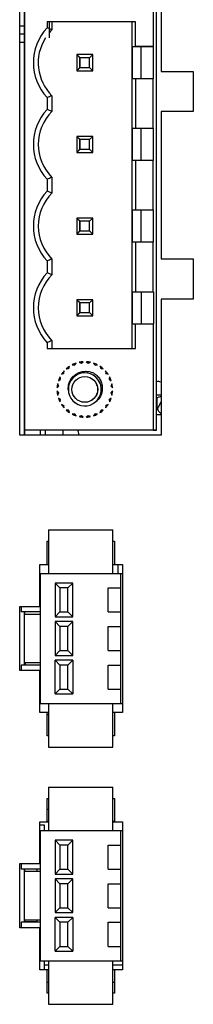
# Model space of a CAD drawing. Header units: millimetres. Extents: x 0 to 1189, y 0 to 841.
# Tile 17 of 33: x 458 to 469, y 467 to 529. Entities that reach past the tile are written whole.
import ezdxf

# ---------------------------------------------------------------- set-up
doc = ezdxf.new("R2010")
doc.units = ezdxf.units.MM
doc.header["$LTSCALE"] = 65.395
doc.layers.get('0').update_dxf_attribs({"linetype": 'CONTINUOUS'})
doc.layers.add('00_COMPONENTS', color=7, linetype='CONTINUOUS')

msp = doc.modelspace()

# ---------------------------------------------------------------- linework, layer by layer
at = {"color": 7}
for p, q in [((458.173, 502.757), (458.173, 533.837)), ((458.473, 502.757), (458.473, 533.837)), ((466.473, 533.537), (466.473, 526.917)), ((466.973, 533.837), (466.973, 525.377)), ((459.873, 528.457), (459.873, 528.089)), ((465.373, 528.457), (459.873, 528.457)), ((465.173, 508.137), (465.173, 528.457)), ((465.373, 526.917), (465.373, 528.457)), ((465.173, 526.917), (466.473, 526.917)), ((465.723, 524.917), (465.723, 526.917)), ((466.5, 524.917), (466.5, 526.917)), ((461.723, 526.417), (461.723, 525.417)), ((461.923, 526.217), (461.723, 526.417)), ((462.723, 526.417), (461.723, 526.417)), ((461.923, 525.617), (461.923, 526.217)), ((462.523, 526.217), (461.923, 526.217)), ((462.523, 526.217), (462.723, 526.417)), ((462.523, 525.617), (462.523, 526.217)), ((461.723, 525.417), (461.923, 525.617)), ((461.723, 525.417), (462.723, 525.417)), ((461.923, 525.617), (462.523, 525.617)), ((462.723, 525.417), (462.523, 525.617)), ((466.473, 524.917), (465.173, 524.917)), ((465.373, 524.917), (465.373, 521.837)), ((466.473, 521.837), (466.473, 524.917)), ((466.973, 525.377), (468.973, 525.377)), ((468.973, 525.377), (468.973, 522.877)), ((459.873, 523.745), (459.873, 523.009)), ((466.973, 522.877), (466.973, 513.717)), ((468.973, 522.877), (466.973, 522.877)), ((465.173, 521.837), (466.473, 521.837)), ((465.723, 519.837), (465.723, 521.837)), ((466.5, 519.837), (466.5, 521.837)), ((461.723, 521.337), (461.723, 520.337)), ((461.923, 521.137), (461.723, 521.337)), ((462.723, 521.337), (461.723, 521.337)), ((461.923, 520.537), (461.923, 521.137)), ((462.523, 521.137), (461.923, 521.137)), ((462.523, 521.137), (462.723, 521.337)), ((462.523, 520.537), (462.523, 521.137)), ((461.723, 520.337), (461.923, 520.537)), ((461.923, 520.537), (462.523, 520.537)), ((462.723, 520.337), (462.523, 520.537)), ((461.723, 520.337), (462.723, 520.337)), ((466.473, 519.837), (465.173, 519.837)), ((465.373, 519.837), (465.373, 516.757)), ((466.473, 516.757), (466.473, 519.837)), ((459.873, 518.665), (459.873, 517.929)), ((461.723, 516.257), (461.723, 515.257)), ((461.923, 516.057), (461.723, 516.257)), ((462.723, 516.257), (461.723, 516.257)), ((462.523, 516.057), (462.723, 516.257)), ((462.723, 515.257), (462.723, 516.257)), ((465.173, 516.757), (466.473, 516.757)), ((465.723, 514.757), (465.723, 516.757)), ((466.5, 514.757), (466.5, 516.757)), ((461.923, 515.457), (461.923, 516.057)), ((462.523, 516.057), (461.923, 516.057)), ((462.523, 515.457), (462.523, 516.057)), ((461.723, 515.257), (461.923, 515.457)), ((461.723, 515.257), (462.723, 515.257)), ((461.923, 515.457), (462.523, 515.457)), ((462.723, 515.257), (462.523, 515.457)), ((466.473, 514.757), (465.173, 514.757)), ((465.373, 514.757), (465.373, 511.677)), ((466.473, 511.677), (466.473, 514.757)), ((459.873, 513.585), (459.873, 512.849)), ((466.973, 513.717), (468.973, 513.717)), ((468.973, 513.717), (468.973, 511.217)), ((465.173, 511.677), (466.473, 511.677)), ((465.723, 511.677), (465.723, 509.677)), ((466.5, 511.677), (466.5, 509.677)), ((461.723, 511.177), (461.723, 510.177)), ((461.923, 510.977), (461.723, 511.177)), ((462.723, 511.177), (461.723, 511.177)), ((461.923, 510.377), (461.923, 510.977)), ((462.523, 510.977), (461.923, 510.977)), ((462.523, 510.977), (462.723, 511.177)), ((462.523, 510.377), (462.523, 510.977)), ((462.723, 510.177), (462.723, 511.177)), ((466.973, 511.217), (466.973, 502.757)), ((468.973, 511.217), (466.973, 511.217)), ((461.723, 510.177), (461.923, 510.377)), ((461.723, 510.177), (462.723, 510.177)), ((461.923, 510.377), (462.523, 510.377)), ((462.723, 510.177), (462.523, 510.377)), ((465.173, 509.677), (466.473, 509.677)), ((465.373, 508.137), (465.373, 509.677)), ((466.473, 509.677), (466.473, 503.057)), ((459.873, 508.505), (459.873, 508.137)), ((459.873, 508.137), (465.373, 508.137)), ((461.23, 506.915), (461.278, 507.04)), ((461.444, 507.136), (461.577, 507.115)), ((461.605, 507.127), (461.684, 507.235)), ((461.869, 507.285), (461.992, 507.23)), ((462.023, 507.234), (462.127, 507.319)), ((462.318, 507.319), (462.423, 507.234)), ((462.453, 507.23), (462.576, 507.285)), ((462.761, 507.235), (462.84, 507.127)), ((462.868, 507.115), (463.001, 507.136)), ((463.167, 507.04), (463.215, 506.915)), ((460.779, 506.541), (460.904, 506.589)), ((460.923, 506.613), (460.937, 506.747)), ((461.072, 506.882), (461.206, 506.896)), ((463.239, 506.896), (463.373, 506.882)), ((463.508, 506.747), (463.522, 506.613)), ((463.541, 506.589), (463.666, 506.541)), ((460.589, 505.827), (460.534, 505.95)), ((460.584, 506.135), (460.692, 506.214)), ((460.704, 506.242), (460.683, 506.375)), ((463.762, 506.375), (463.741, 506.242)), ((463.753, 506.214), (463.861, 506.135)), ((463.911, 505.95), (463.856, 505.827)), ((460.5, 505.692), (460.585, 505.797)), ((460.585, 505.397), (460.5, 505.501)), ((460.534, 505.243), (460.589, 505.366)), ((463.856, 505.366), (463.911, 505.243)), ((463.86, 505.797), (463.945, 505.692)), ((463.945, 505.501), (463.86, 505.397)), ((460.692, 504.979), (460.584, 505.058)), ((460.683, 504.818), (460.704, 504.951)), ((460.904, 504.604), (460.779, 504.652)), ((460.937, 504.446), (460.923, 504.58)), ((463.522, 504.58), (463.508, 504.446)), ((463.666, 504.652), (463.541, 504.604)), ((463.741, 504.951), (463.762, 504.818)), ((463.861, 505.058), (463.753, 504.979)), ((466.674, 505.037), (466.723, 505.037)), ((466.723, 504.388), (466.723, 505.095)), ((461.206, 504.297), (461.072, 504.311)), ((461.278, 504.153), (461.23, 504.278)), ((461.577, 504.078), (461.444, 504.057)), ((461.684, 503.958), (461.605, 504.066)), ((462.84, 504.066), (462.761, 503.958)), ((463.001, 504.057), (462.868, 504.078)), ((463.215, 504.278), (463.167, 504.153)), ((463.373, 504.311), (463.239, 504.297)), ((466.674, 504.037), (466.973, 504.037)), ((461.992, 503.963), (461.869, 503.908)), ((462.127, 503.874), (462.023, 503.959)), ((462.423, 503.959), (462.318, 503.874)), ((462.576, 503.908), (462.453, 503.963)), ((466.973, 502.757), (458.173, 502.757)), ((466.473, 503.057), (458.473, 503.057)), ((459.773, 502.757), (459.773, 503.057)), ((461.848, 502.8), (461.85, 502.8)), ((466.474, 503.057), (466.673, 503.057)), ((459.973, 496.857), (459.973, 494.157)), ((459.973, 496.857), (463.973, 496.857)), ((463.973, 494.157), (463.973, 496.857)), ((459.873, 494.707), (459.873, 496.157)), ((459.873, 496.157), (459.973, 496.157)), ((463.973, 496.157), (464.073, 496.157)), ((464.073, 496.157), (464.073, 494.707)), ((459.423, 492.107), (459.423, 494.707)), ((459.423, 494.707), (459.873, 494.707)), ((464.073, 494.707), (464.573, 494.707)), ((464.573, 494.707), (464.573, 485.507)), ((459.423, 494.157), (464.573, 494.157)), ((459.473, 486.057), (459.473, 494.157)), ((460.373, 493.557), (460.373, 491.457)), ((460.373, 493.557), (460.673, 493.257)), ((461.473, 493.557), (460.373, 493.557)), ((461.473, 493.557), (461.173, 493.257)), ((461.473, 491.457), (461.473, 493.557)), ((464.473, 486.057), (464.473, 494.157)), ((460.673, 493.257), (460.673, 491.757)), ((461.173, 493.257), (460.673, 493.257)), ((461.173, 491.757), (461.173, 493.257)), ((463.673, 491.757), (463.673, 493.257)), ((463.673, 493.257), (464.473, 493.257)), ((458.173, 488.107), (458.173, 492.107)), ((458.173, 492.107), (459.423, 492.107)), ((458.273, 492.107), (458.273, 491.757)), ((459.473, 491.757), (458.273, 491.757)), ((460.373, 491.457), (460.673, 491.757)), ((460.673, 491.757), (461.173, 491.757)), ((461.473, 491.457), (461.173, 491.757)), ((463.673, 491.757), (464.473, 491.757)), ((458.473, 488.607), (458.473, 491.607)), ((459.473, 491.607), (458.473, 491.607)), ((460.373, 491.457), (461.473, 491.457)), ((460.373, 491.157), (460.373, 489.057)), ((460.373, 491.157), (460.673, 490.857)), ((461.473, 491.157), (460.373, 491.157)), ((461.473, 491.157), (461.173, 490.857)), ((461.473, 489.057), (461.473, 491.157)), ((460.673, 490.857), (460.673, 489.357)), ((461.173, 490.857), (460.673, 490.857)), ((461.173, 489.357), (461.173, 490.857)), ((463.673, 489.357), (463.673, 490.857)), ((463.673, 490.857), (464.473, 490.857)), ((460.373, 489.057), (460.673, 489.357)), ((460.673, 489.357), (461.173, 489.357)), ((461.473, 489.057), (461.173, 489.357)), ((463.673, 489.357), (464.473, 489.357)), ((460.373, 489.057), (461.473, 489.057)), ((460.373, 486.657), (460.373, 488.757)), ((460.373, 488.757), (460.673, 488.457)), ((461.473, 488.757), (460.373, 488.757)), ((461.473, 488.757), (461.173, 488.457)), ((461.473, 488.757), (461.473, 486.657)), ((459.423, 488.107), (458.173, 488.107)), ((458.273, 488.457), (458.273, 488.107)), ((459.473, 488.457), (458.273, 488.457)), ((458.473, 488.607), (459.473, 488.607)), ((458.533, 488.457), (458.533, 488.607)), ((459.423, 485.507), (459.423, 488.107)), ((460.673, 488.457), (460.673, 486.957)), ((461.173, 488.457), (460.673, 488.457)), ((461.173, 486.957), (461.173, 488.457)), ((463.673, 486.957), (463.673, 488.457)), ((463.673, 488.457), (464.473, 488.457)), ((460.373, 486.657), (460.673, 486.957)), ((460.673, 486.957), (461.173, 486.957)), ((461.473, 486.657), (461.173, 486.957)), ((463.673, 486.957), (464.473, 486.957)), ((460.373, 486.657), (461.473, 486.657)), ((459.423, 486.057), (464.573, 486.057)), ((459.973, 486.057), (459.973, 483.357)), ((463.973, 483.357), (463.973, 486.057)), ((459.873, 485.507), (459.423, 485.507)), ((459.873, 484.057), (459.873, 485.507)), ((459.973, 485.362), (459.873, 485.362)), ((464.073, 485.507), (464.073, 484.057)), ((464.573, 485.507), (464.073, 485.507)), ((459.973, 484.057), (459.873, 484.057)), ((464.073, 484.057), (463.973, 484.057)), ((459.973, 483.357), (463.973, 483.357)), ((459.973, 480.857), (459.973, 478.157)), ((459.973, 480.857), (463.973, 480.857)), ((463.973, 478.157), (463.973, 480.857)), ((459.873, 478.707), (459.873, 480.157)), ((459.873, 480.157), (459.973, 480.157)), ((463.973, 480.157), (464.073, 480.157)), ((464.073, 480.157), (464.073, 478.707)), ((459.973, 479.467), (459.873, 479.467)), ((459.423, 476.107), (459.423, 478.707)), ((459.423, 478.707), (459.873, 478.707)), ((459.873, 478.747), (459.973, 478.747)), ((463.973, 478.747), (464.073, 478.747)), ((464.073, 478.707), (464.573, 478.707)), ((464.573, 478.707), (464.573, 469.507)), ((459.423, 478.157), (464.573, 478.157)), ((459.473, 470.057), (459.473, 478.157)), ((464.473, 470.057), (464.473, 478.157)), ((460.373, 477.557), (460.373, 475.457)), ((460.373, 477.557), (460.673, 477.257)), ((461.473, 477.557), (460.373, 477.557)), ((460.673, 477.257), (460.673, 475.757)), ((461.173, 477.257), (460.673, 477.257)), ((461.473, 477.557), (461.173, 477.257)), ((461.173, 475.757), (461.173, 477.257)), ((461.473, 475.457), (461.473, 477.557)), ((463.673, 475.757), (463.673, 477.257)), ((463.673, 477.257), (464.473, 477.257)), ((458.173, 472.107), (458.173, 476.107)), ((458.173, 476.107), (459.423, 476.107)), ((458.273, 476.107), (458.273, 475.757)), ((459.473, 475.757), (458.273, 475.757)), ((458.473, 472.607), (458.473, 475.607)), ((459.473, 475.607), (458.473, 475.607)), ((460.373, 475.457), (460.673, 475.757)), ((460.373, 475.457), (461.473, 475.457)), ((460.673, 475.757), (461.173, 475.757)), ((461.473, 475.457), (461.173, 475.757)), ((463.673, 475.757), (464.473, 475.757)), ((460.373, 475.157), (460.373, 473.057)), ((460.373, 475.157), (460.673, 474.857)), ((461.473, 475.157), (460.373, 475.157)), ((460.673, 474.857), (460.673, 473.357)), ((461.173, 474.857), (460.673, 474.857)), ((461.473, 475.157), (461.173, 474.857)), ((461.173, 473.357), (461.173, 474.857)), ((461.473, 473.057), (461.473, 475.157)), ((463.673, 473.357), (463.673, 474.857)), ((463.673, 474.857), (464.473, 474.857)), ((460.373, 473.057), (460.673, 473.357)), ((460.673, 473.357), (461.173, 473.357)), ((461.473, 473.057), (461.173, 473.357)), ((463.673, 473.357), (464.473, 473.357)), ((460.373, 473.057), (461.473, 473.057)), ((460.373, 470.657), (460.373, 472.757)), ((460.373, 472.757), (460.673, 472.457)), ((461.473, 472.757), (460.373, 472.757)), ((461.473, 472.757), (461.173, 472.457)), ((461.473, 472.757), (461.473, 470.657)), ((458.273, 472.457), (458.273, 472.107)), ((459.473, 472.457), (458.273, 472.457)), ((458.473, 472.607), (459.473, 472.607)), ((458.533, 472.457), (458.533, 472.511)), ((460.673, 472.457), (460.673, 470.957)), ((461.173, 472.457), (460.673, 472.457)), ((461.173, 470.957), (461.173, 472.457)), ((463.673, 470.957), (463.673, 472.457)), ((463.673, 472.457), (464.473, 472.457)), ((459.423, 472.107), (458.173, 472.107)), ((459.423, 469.507), (459.423, 472.107)), ((460.373, 470.657), (460.673, 470.957)), ((460.673, 470.957), (461.173, 470.957)), ((461.473, 470.657), (461.173, 470.957)), ((463.673, 470.957), (464.473, 470.957)), ((460.373, 470.657), (461.473, 470.657)), ((459.423, 470.057), (464.573, 470.057)), ((459.693, 469.817), (459.973, 469.817)), ((459.973, 470.057), (459.973, 467.357)), ((463.973, 467.357), (463.973, 470.057)), ((463.973, 469.817), (464.573, 469.817)), ((459.873, 469.507), (459.423, 469.507)), ((459.873, 468.057), (459.873, 469.507)), ((464.073, 469.507), (464.073, 468.057)), ((464.573, 469.507), (464.073, 469.507)), ((459.973, 468.717), (459.873, 468.717)), ((464.073, 468.717), (463.973, 468.717)), ((459.973, 468.057), (459.873, 468.057)), ((464.073, 468.057), (463.973, 468.057)), ((459.973, 467.357), (463.973, 467.357))]:
    msp.add_line(p, q, dxfattribs=at)
at = {"color": 4}
for p, q in [((466.973, 505.237), (466.674, 505.237)), ((460.853, 503.057), (460.853, 502.757)), ((459.873, 494.707), (459.973, 494.707)), ((463.973, 494.707), (464.073, 494.707)), ((464.273, 494.707), (464.273, 494.157)), ((458.473, 491.607), (458.473, 491.757)), ((458.473, 488.457), (458.473, 488.607)), ((459.973, 485.507), (459.873, 485.507)), ((464.073, 485.507), (463.973, 485.507)), ((459.873, 478.707), (459.973, 478.707)), ((463.973, 478.707), (464.073, 478.707)), ((458.473, 475.607), (458.473, 475.757)), ((458.473, 472.457), (458.473, 472.607)), ((459.973, 469.507), (459.873, 469.507)), ((464.073, 469.507), (463.973, 469.507))]:
    msp.add_line(p, q, dxfattribs=at)
at = {"color": 7}
msp.add_circle((462.223, 505.597), 0.8, dxfattribs=at)
for centre, radius, start, end in [((462.223, 525.917), 3.2, 137.25443, 222.74556), ((454.309, 513.917), 15.224, 68.05305, 68.5644), ((462.223, 520.837), 3.2, 137.25444, 222.74556), ((453.931, 507.814), 16.315, 67.50593, 68.64165), ((462.223, 515.757), 3.2, 137.25444, 222.74556), ((453.931, 502.734), 16.315, 67.50593, 68.64165), ((462.223, 510.677), 3.2, 137.25444, 222.74557), ((462.223, 510.677), 2.9, 134.98297, 179.99148), ((453.931, 497.654), 16.315, 67.50592, 68.64165), ((462.223, 505.597), 1.725, 123.18297, 131.81703), ((462.223, 505.597), 1.725, 108.18297, 116.81703), ((462.223, 505.597), 1.65, 111.96206, 113.03794), ((462.223, 505.597), 1.725, 93.18297, 101.81703), ((462.223, 505.597), 1.65, 96.96206, 98.03794), ((462.223, 505.597), 1.725, 78.18297, 86.81703), ((462.223, 505.597), 1.65, 81.96206, 83.03794), ((462.223, 505.597), 1.725, 63.18297, 71.81703), ((462.223, 505.597), 1.65, 66.96206, 68.03794), ((462.223, 505.597), 1.725, 48.18297, 56.81703), ((462.223, 505.597), 1.725, 138.18297, 146.81703), ((462.223, 505.597), 1.65, 141.96206, 143.03794), ((462.223, 505.597), 1.025, 309.21323, 300.358), ((462.223, 505.597), 1.65, 126.96206, 128.03794), ((462.223, 505.597), 1.65, 51.96206, 53.03794), ((462.223, 505.597), 1.725, 33.18297, 41.81703), ((462.223, 505.597), 1.65, 36.96206, 38.03794), ((462.223, 505.597), 1.725, 168.18297, 176.81703), ((462.223, 505.597), 1.725, 153.18297, 161.81703), ((462.223, 505.597), 1.65, 171.96206, 173.03794), ((462.223, 505.597), 1.65, 156.96206, 158.03794), ((462.223, 505.597), 1.65, 21.96206, 23.03794), ((462.223, 505.597), 1.725, 18.18297, 26.81703), ((462.223, 505.597), 1.65, 6.96206, 8.03794), ((462.223, 505.597), 1.725, 3.18297, 11.81703), ((466.776, 505.59), 0.5, 66.8627, 101.72432), ((462.223, 505.597), 1.725, 183.18297, 191.81703), ((462.223, 505.597), 1.65, 186.96206, 188.03794), ((462.223, 505.597), 1.65, 351.96206, 353.03794), ((462.223, 505.597), 1.725, 348.18297, 356.81703), ((462.223, 505.597), 1.725, 198.18297, 206.81703), ((462.223, 505.597), 1.65, 201.96206, 203.03794), ((462.223, 505.597), 1.725, 213.18297, 221.81703), ((462.223, 505.597), 1.65, 216.96206, 218.03794), ((464.373, 502.176), 3.016, 122.60905, 122.7623), ((463.65, 503.301), 1.679, 121.47743, 122.53471), ((462.009, 505.982), 1.464, 301.4872, 301.92609), ((462.398, 505.355), 0.726, 302.0032, 303.30758), ((462.157, 505.722), 1.165, 303.32023, 303.97987), ((461.588, 506.568), 2.185, 303.95412, 304.12952), ((462.223, 505.597), 1.725, 318.18297, 326.81703), ((462.223, 505.597), 1.65, 321.96206, 323.03794), ((462.223, 505.597), 1.65, 336.96206, 338.03794), ((462.223, 505.597), 1.725, 333.18297, 341.81703), ((462.223, 505.597), 1.725, 228.18297, 236.81703), ((462.223, 505.597), 1.65, 231.96206, 233.03794), ((462.223, 505.597), 1.725, 243.18297, 251.81703), ((462.223, 505.597), 1.65, 246.96206, 248.03794), ((462.223, 505.597), 1.725, 288.18297, 296.81703), ((462.223, 505.597), 1.65, 291.96206, 293.03794), ((462.223, 505.597), 1.725, 303.18297, 311.81703), ((462.223, 505.597), 1.65, 306.96206, 308.03794), ((462.223, 505.597), 1.725, 258.18297, 266.81703), ((462.223, 505.597), 1.65, 261.96206, 263.03794), ((462.223, 505.597), 1.725, 273.18297, 281.81703), ((462.223, 505.597), 1.65, 276.96206, 278.03794), ((460.853, 502.726), 1, 4.27306, 19.33614), ((460.824, 502.699), 1.029, 3.22656, 5.63737)]:
    msp.add_arc(centre, radius, start, end, dxfattribs=at)
msp.add_open_spline([(460.173, 527.968), (460.115, 527.992), (460.057, 528.015), (459.999, 528.038)], degree=3, dxfattribs=at)
for points, knots in [([(460.173, 523.865), (460.122, 523.845), (460.023, 523.802), (459.922, 523.764), (459.873, 523.745)], [0, 0, 0, 0, 0.502183, 1, 1, 1, 1]), ([(460.173, 518.785), (460.122, 518.765), (460.023, 518.722), (459.922, 518.684), (459.873, 518.665)], [0, 0, 0, 0, 0.502183, 1, 1, 1, 1]), ([(460.173, 513.705), (460.122, 513.685), (460.023, 513.642), (459.922, 513.604), (459.873, 513.585)], [0, 0, 0, 0, 0.502183, 1, 1, 1, 1]), ([(460.173, 508.625), (460.122, 508.605), (460.023, 508.562), (459.922, 508.524), (459.873, 508.505)], [0, 0, 0, 0, 0.502183, 1, 1, 1, 1]), ([(461.198, 505.597), (461.192, 505.689), (461.206, 505.877), (461.301, 506.143), (461.462, 506.374), (461.678, 506.556), (461.932, 506.678), (462.208, 506.732), (462.49, 506.716), (462.669, 506.66), (462.754, 506.622)], [0, 0, 0, 0, 0.124958, 0.249949, 0.374917, 0.499959, 0.624986, 0.74999, 0.874984, 1, 1, 1, 1]), ([(462.754, 506.622), (462.83, 506.572), (462.944, 506.494), (463.069, 506.361), (463.176, 506.213), (463.271, 506.003), (463.318, 505.731), (463.308, 505.525), (463.281, 505.391), (463.263, 505.325), (463.24, 505.26), (463.217, 505.196), (463.185, 505.135), (463.155, 505.087), (463.131, 505.048), (463.1, 505.014), (463.065, 504.969), (463.019, 504.919), (462.977, 504.88), (462.942, 504.851), (462.915, 504.83), (462.888, 504.809), (462.869, 504.795), (462.858, 504.793)], [0, 0, 0, 0, 0.125058, 0.187646, 0.250227, 0.375027, 0.499894, 0.624784, 0.65607, 0.687331, 0.718619, 0.749889, 0.78116, 0.812425, 0.828068, 0.843692, 0.874962, 0.906229, 0.937501, 0.953137, 0.968773, 0.984403, 1, 1, 1, 1]), ([(462.858, 504.793), (462.853, 504.792), (462.843, 504.792), (462.823, 504.785), (462.816, 504.769), (462.814, 504.759)], [0, 0, 0, 0, 0.253374, 0.500109, 1, 1, 1, 1]), ([(466.723, 505.095), (466.743, 505.101), (466.828, 505.125), (466.911, 505.154), (466.973, 505.177)], [0, 0, 0, 0, 0.247263, 1, 1, 1, 1]), ([(466.973, 504.878), (466.932, 504.79), (466.855, 504.624), (466.768, 504.462), (466.723, 504.388)], [0, 0, 0, 0, 0.529077, 1, 1, 1, 1]), ([(466.723, 504.388), (466.76, 504.326), (466.833, 504.218), (466.925, 504.124), (466.973, 504.091)], [0, 0, 0, 0, 0.557965, 1, 1, 1, 1])]:
    msp.add_open_spline(points, degree=3, knots=knots, dxfattribs=at)
at = {"layer": '00_COMPONENTS', "color": 7}
for p, q in [((458.475, 533.837), (458.474, 502.757)), ((466.475, 533.537), (466.475, 526.917)), ((466.674, 503.057), (466.675, 533.537)), ((458.173, 528.219), (458.473, 528.219)), ((459.875, 528.457), (459.875, 528.089)), ((465.375, 528.457), (459.875, 528.457)), ((459.999, 528.457), (459.999, 527.457)), ((460.175, 527.968), (460.173, 527.969)), ((460.175, 528.457), (460.175, 527.968)), ((465.375, 526.917), (465.375, 528.457)), ((458.173, 527.711), (458.473, 527.711)), ((458.173, 527.203), (458.473, 527.203)), ((465.175, 526.917), (465.175, 524.917)), ((466.502, 526.917), (465.375, 526.917)), ((465.725, 524.917), (465.725, 526.917)), ((466.502, 524.917), (466.502, 526.917)), ((461.925, 526.217), (461.725, 526.417)), ((462.725, 526.417), (461.725, 526.417)), ((461.925, 525.617), (461.925, 526.217)), ((462.525, 526.217), (461.925, 526.217)), ((462.525, 526.217), (462.725, 526.417)), ((462.525, 525.617), (462.525, 526.217)), ((462.725, 525.417), (462.725, 526.417)), ((461.725, 525.417), (461.925, 525.617)), ((461.725, 525.417), (462.725, 525.417)), ((461.925, 525.617), (462.525, 525.617)), ((462.725, 525.417), (462.525, 525.617)), ((465.375, 524.917), (465.375, 521.837)), ((466.502, 524.917), (465.375, 524.917)), ((466.475, 521.837), (466.475, 524.917)), ((459.875, 523.745), (459.875, 523.009)), ((460.175, 523.865), (460.173, 523.864)), ((460.175, 523.865), (460.173, 523.864)), ((460.175, 523.865), (460.175, 522.888)), ((460.173, 522.889), (460.175, 522.888)), ((465.175, 521.837), (465.175, 519.837)), ((465.375, 521.837), (466.502, 521.837)), ((465.725, 519.837), (465.725, 521.837)), ((466.502, 519.837), (466.502, 521.837)), ((461.925, 521.137), (461.725, 521.337)), ((462.725, 521.337), (461.725, 521.337)), ((461.925, 520.537), (461.925, 521.137)), ((462.525, 521.137), (461.925, 521.137)), ((462.525, 521.137), (462.725, 521.337)), ((462.525, 520.537), (462.525, 521.137)), ((462.725, 520.337), (462.725, 521.337)), ((461.725, 520.337), (461.925, 520.537)), ((461.925, 520.537), (462.525, 520.537)), ((462.725, 520.337), (462.525, 520.537)), ((461.725, 520.337), (462.725, 520.337)), ((465.375, 519.837), (465.375, 516.757)), ((466.502, 519.837), (465.375, 519.837)), ((466.475, 516.757), (466.475, 519.837)), ((459.875, 518.665), (459.875, 517.929)), ((460.175, 518.785), (460.173, 518.784)), ((460.175, 518.785), (460.173, 518.784)), ((460.175, 518.785), (460.175, 517.808)), ((460.173, 517.809), (460.175, 517.808)), ((461.925, 516.057), (461.725, 516.257)), ((462.725, 516.257), (461.725, 516.257)), ((462.525, 516.057), (462.725, 516.257)), ((462.725, 515.257), (462.725, 516.257)), ((465.175, 516.757), (465.175, 514.757)), ((465.375, 516.757), (466.502, 516.757)), ((465.725, 514.757), (465.725, 516.757)), ((466.502, 514.757), (466.502, 516.757)), ((461.925, 515.457), (461.925, 516.057)), ((462.525, 516.057), (461.925, 516.057)), ((462.525, 515.457), (462.525, 516.057)), ((461.725, 515.257), (461.925, 515.457)), ((461.725, 515.257), (462.725, 515.257)), ((461.925, 515.457), (462.525, 515.457)), ((462.725, 515.257), (462.525, 515.457)), ((465.375, 514.757), (465.375, 511.677)), ((466.502, 514.757), (465.375, 514.757)), ((466.475, 511.677), (466.475, 514.757)), ((459.875, 513.585), (459.875, 512.849)), ((460.175, 513.705), (460.173, 513.705)), ((460.175, 513.705), (460.173, 513.705)), ((460.175, 513.705), (460.175, 512.728)), ((460.173, 512.729), (460.175, 512.728)), ((465.175, 511.677), (465.175, 509.677)), ((465.375, 511.677), (466.502, 511.677)), ((465.725, 511.677), (465.725, 509.677)), ((466.502, 511.677), (466.502, 509.677)), ((461.725, 511.177), (461.725, 510.177)), ((461.925, 510.977), (461.725, 511.177)), ((462.725, 511.177), (461.725, 511.177)), ((461.925, 510.377), (461.925, 510.977)), ((462.525, 510.977), (461.925, 510.977)), ((462.525, 510.977), (462.725, 511.177)), ((462.525, 510.377), (462.525, 510.977)), ((462.725, 510.177), (462.725, 511.177)), ((461.725, 510.177), (461.925, 510.377)), ((461.725, 510.177), (462.725, 510.177)), ((461.925, 510.377), (462.525, 510.377)), ((462.725, 510.177), (462.525, 510.377)), ((465.374, 508.137), (465.375, 509.677)), ((465.375, 509.677), (466.502, 509.677)), ((466.475, 509.677), (466.474, 503.057)), ((459.874, 508.505), (459.874, 508.137)), ((460.174, 508.625), (460.173, 508.625)), ((460.174, 508.625), (460.173, 508.625)), ((460.174, 508.625), (460.174, 508.137)), ((459.874, 508.137), (465.374, 508.137)), ((461.232, 506.915), (461.28, 507.04)), ((461.446, 507.136), (461.579, 507.115)), ((461.607, 507.127), (461.686, 507.235)), ((461.871, 507.285), (461.994, 507.23)), ((462.024, 507.234), (462.129, 507.319)), ((462.32, 507.319), (462.424, 507.234)), ((462.455, 507.23), (462.578, 507.285)), ((462.763, 507.235), (462.842, 507.127)), ((462.87, 507.115), (463.003, 507.136)), ((463.169, 507.04), (463.217, 506.915)), ((460.781, 506.541), (460.906, 506.589)), ((460.925, 506.613), (460.939, 506.747)), ((461.074, 506.882), (461.208, 506.896)), ((463.241, 506.896), (463.375, 506.882)), ((463.51, 506.747), (463.524, 506.613)), ((463.543, 506.589), (463.668, 506.541)), ((460.591, 505.827), (460.536, 505.95)), ((460.586, 506.135), (460.694, 506.214)), ((460.706, 506.242), (460.685, 506.375)), ((463.764, 506.375), (463.743, 506.242)), ((463.755, 506.214), (463.863, 506.135)), ((463.913, 505.95), (463.858, 505.827)), ((460.502, 505.692), (460.587, 505.797)), ((460.587, 505.397), (460.502, 505.501)), ((460.536, 505.243), (460.591, 505.366)), ((463.858, 505.366), (463.913, 505.243)), ((463.862, 505.797), (463.947, 505.692)), ((463.947, 505.501), (463.862, 505.397)), ((460.694, 504.98), (460.586, 505.058)), ((460.685, 504.818), (460.706, 504.951)), ((460.906, 504.604), (460.781, 504.652)), ((460.939, 504.446), (460.925, 504.58)), ((463.524, 504.58), (463.51, 504.446)), ((463.668, 504.652), (463.543, 504.604)), ((463.743, 504.951), (463.764, 504.818)), ((463.863, 505.058), (463.755, 504.979)), ((461.208, 504.297), (461.074, 504.311)), ((461.28, 504.153), (461.232, 504.278)), ((461.579, 504.078), (461.446, 504.057)), ((461.686, 503.958), (461.607, 504.066)), ((462.842, 504.066), (462.763, 503.958)), ((463.003, 504.057), (462.87, 504.078)), ((463.217, 504.278), (463.169, 504.153)), ((463.375, 504.311), (463.241, 504.297)), ((461.994, 503.963), (461.871, 503.908)), ((462.129, 503.874), (462.024, 503.959)), ((462.424, 503.959), (462.32, 503.874)), ((462.578, 503.908), (462.455, 503.963)), ((466.674, 503.057), (458.474, 503.057)), ((459.44, 503.057), (459.44, 502.757)), ((458.474, 491.757), (458.474, 491.607)), ((458.474, 488.607), (458.474, 488.457)), ((458.534, 488.457), (458.534, 488.607)), ((459.973, 485.362), (459.873, 485.362)), ((459.973, 479.467), (459.873, 479.467)), ((459.423, 478.51), (459.693, 478.51)), ((459.693, 478.51), (459.693, 478.157)), ((459.873, 478.746), (459.973, 478.746)), ((463.973, 478.746), (464.073, 478.746)), ((458.474, 475.757), (458.474, 475.607)), ((459.236, 475.757), (459.236, 475.607)), ((458.474, 472.607), (458.474, 472.457)), ((458.474, 472.511), (459.236, 472.511)), ((458.534, 472.457), (458.534, 472.511)), ((459.236, 472.607), (459.236, 472.511)), ((459.693, 470.057), (459.693, 469.507)), ((459.693, 469.817), (459.973, 469.817)), ((463.973, 469.817), (464.573, 469.817)), ((459.973, 468.717), (459.873, 468.717)), ((464.073, 468.717), (463.973, 468.717))]:
    msp.add_line(p, q, dxfattribs=at)
msp.add_circle((462.224, 505.597), 0.8, dxfattribs=at)
for centre, radius, start, end in [((462.225, 525.917), 3.2, 137.25366, 222.74479), ((454.365, 514.054), 15.077, 68.0579, 68.56502), ((462.225, 525.917), 2.9, 134.98219, 140.17182), ((462.225, 525.917), 2.9, 147.90486, 225.0169), ((462.225, 520.837), 3.2, 137.25367, 222.74479), ((453.928, 507.803), 16.327, 67.51402, 68.64059), ((462.225, 520.837), 2.9, 134.9822, 225.0169), ((462.225, 515.757), 3.2, 137.25367, 222.74479), ((462.225, 515.757), 2.9, 134.9822, 225.0169), ((453.928, 502.723), 16.327, 67.51375, 68.6406), ((462.225, 510.677), 3.2, 137.25367, 222.7448), ((462.225, 510.677), 2.9, 134.9822, 225.0169), ((453.928, 497.643), 16.327, 67.51347, 68.64061), ((462.224, 505.597), 1.725, 123.18221, 131.81626), ((462.224, 505.597), 1.725, 108.18221, 116.81626), ((462.224, 505.597), 1.65, 111.96129, 113.03717), ((462.224, 505.597), 1.725, 93.18221, 101.81626), ((462.224, 505.597), 1.65, 96.96129, 98.03717), ((462.224, 505.597), 1.725, 78.18221, 86.81626), ((462.224, 505.597), 1.65, 81.96129, 83.03717), ((462.224, 505.597), 1.725, 63.18221, 71.81626), ((462.224, 505.597), 1.65, 66.96129, 68.03717), ((462.224, 505.597), 1.725, 48.18221, 56.81626), ((462.224, 505.597), 1.725, 138.18221, 146.81626), ((462.224, 505.597), 1.65, 141.96129, 143.03717), ((462.224, 505.597), 1.025, 309.21246, 300.35724), ((462.224, 505.597), 1.65, 126.96129, 128.03717), ((462.224, 505.597), 1.65, 51.96129, 53.03717), ((462.224, 505.597), 1.725, 33.18221, 41.81626), ((462.224, 505.597), 1.65, 36.96129, 38.03717), ((462.224, 505.597), 1.725, 168.18221, 176.81626), ((462.224, 505.597), 1.725, 153.18221, 161.81626), ((462.224, 505.597), 1.65, 171.96129, 173.03717), ((462.224, 505.597), 1.65, 156.96129, 158.03717), ((462.224, 505.597), 1.65, 21.96129, 23.03717), ((462.224, 505.597), 1.725, 18.18221, 26.81626), ((462.224, 505.597), 1.65, 6.96129, 8.03717), ((462.224, 505.597), 1.725, 3.18221, 11.81626), ((462.224, 505.597), 1.725, 183.18221, 191.81626), ((462.224, 505.597), 1.65, 186.96129, 188.03717), ((462.224, 505.659), 1.026, 181.91601, 183.5065), ((462.224, 505.597), 1.65, 351.96129, 353.03717), ((462.224, 505.597), 1.725, 348.18221, 356.81626), ((462.224, 505.597), 1.725, 198.18221, 206.81626), ((462.224, 505.597), 1.65, 201.96129, 203.03717), ((462.224, 505.597), 1.725, 213.18221, 221.81626), ((462.224, 505.597), 1.65, 216.96129, 218.03717), ((464.375, 502.175), 3.017, 122.60845, 122.76151), ((463.652, 503.301), 1.679, 121.47666, 122.53409), ((462.011, 505.981), 1.463, 301.48641, 301.92597), ((462.4, 505.355), 0.726, 302.00318, 303.30662), ((462.159, 505.722), 1.165, 303.31925, 303.97917), ((461.59, 506.568), 2.185, 303.9534, 304.12875), ((462.224, 505.597), 1.725, 318.18221, 326.81626), ((462.224, 505.597), 1.65, 321.96129, 323.03717), ((462.224, 505.597), 1.65, 336.96129, 338.03717), ((462.224, 505.597), 1.725, 333.18221, 341.81626), ((462.224, 505.597), 1.725, 228.18221, 236.81626), ((462.224, 505.597), 1.65, 231.96129, 233.03717), ((462.224, 505.597), 1.725, 243.18221, 251.81626), ((462.224, 505.597), 1.65, 246.96129, 248.03717), ((462.224, 505.597), 1.725, 288.18221, 296.81626), ((462.224, 505.597), 1.65, 291.96129, 293.03717), ((462.224, 505.597), 1.725, 303.18221, 311.81626), ((462.224, 505.597), 1.65, 306.96129, 308.03717), ((462.224, 505.597), 1.725, 258.18221, 266.81626), ((462.224, 505.597), 1.65, 261.96129, 263.03717), ((462.224, 505.597), 1.725, 273.18221, 281.81626), ((462.224, 505.597), 1.65, 276.96129, 278.03717)]:
    msp.add_arc(centre, radius, start, end, dxfattribs=at)
msp.add_open_spline([(460.173, 527.969), (460.115, 527.993), (460.057, 528.016), (459.999, 528.039)], degree=3, dxfattribs=at)
for points, knots in [([(460.173, 523.864), (460.123, 523.844), (460.025, 523.802), (459.924, 523.764), (459.875, 523.745)], [0, 0, 0, 0, 0.502183, 1, 1, 1, 1]), ([(460.173, 518.784), (460.123, 518.764), (460.024, 518.722), (459.924, 518.684), (459.875, 518.665)], [0, 0, 0, 0, 0.502183, 1, 1, 1, 1]), ([(460.173, 513.705), (460.123, 513.684), (460.024, 513.642), (459.924, 513.604), (459.875, 513.585)], [0, 0, 0, 0, 0.502183, 1, 1, 1, 1]), ([(460.173, 508.625), (460.123, 508.604), (460.024, 508.562), (459.924, 508.524), (459.874, 508.505)], [0, 0, 0, 0, 0.502183, 1, 1, 1, 1]), ([(461.198, 505.625), (461.195, 505.717), (461.214, 505.902), (461.313, 506.162), (461.477, 506.387), (461.692, 506.564), (461.944, 506.681), (462.218, 506.732), (462.495, 506.715), (462.672, 506.66), (462.756, 506.622)], [0, 0, 0, 0, 0.124979, 0.249971, 0.374932, 0.499977, 0.624999, 0.749998, 0.874988, 1, 1, 1, 1]), ([(462.756, 506.622), (462.832, 506.572), (462.946, 506.494), (463.071, 506.361), (463.178, 506.213), (463.273, 506.003), (463.32, 505.731), (463.31, 505.525), (463.283, 505.391), (463.265, 505.325), (463.242, 505.26), (463.219, 505.196), (463.187, 505.135), (463.157, 505.087), (463.133, 505.048), (463.102, 505.014), (463.067, 504.969), (463.02, 504.919), (462.979, 504.88), (462.944, 504.851), (462.917, 504.83), (462.89, 504.809), (462.871, 504.795), (462.86, 504.793)], [0, 0, 0, 0, 0.125058, 0.187646, 0.250227, 0.375027, 0.499894, 0.624784, 0.65607, 0.687331, 0.718619, 0.749889, 0.78116, 0.812425, 0.828068, 0.843692, 0.874962, 0.906229, 0.937501, 0.953137, 0.968773, 0.984403, 1, 1, 1, 1]), ([(462.86, 504.793), (462.855, 504.792), (462.845, 504.792), (462.825, 504.785), (462.818, 504.769), (462.816, 504.759)], [0, 0, 0, 0, 0.253374, 0.500109, 1, 1, 1, 1])]:
    msp.add_open_spline(points, degree=3, knots=knots, dxfattribs=at)

doc.saveas('drawing.dxf')
